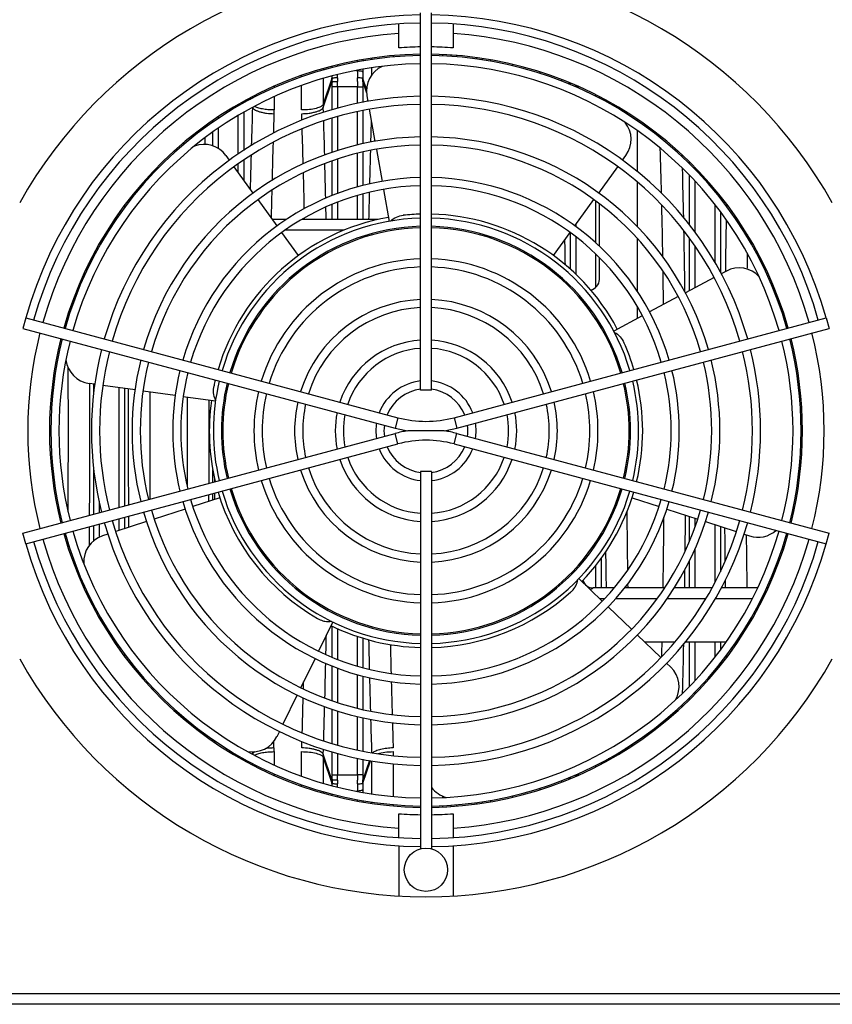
# Model space of a CAD drawing. Extents: x -3114 to 1181, y 8 to 2299.
# Tile 8 of 64: x -1859 to -1709, y 332 to 514. Entities that reach past the tile are written whole.
import ezdxf

# ---------------------------------------------------------------- set-up
doc = ezdxf.new("R2010")
doc.units = 0
doc.header["$LTSCALE"] = 65.395
doc.layers.get('0').update_dxf_attribs({"linetype": 'CONTINUOUS'})
doc.layers.add('3_ALL_AXES', color=7, linetype='CONTINUOUS')

msp = doc.modelspace()

# ---------------------------------------------------------------- linework, layer by layer
at = {"color": 7, "linetype": 'CONTINUOUS'}
for p, q in [((-1788.56, 508.31), (-1788.56, 512.69)), ((-1778.56, 512.69), (-1778.56, 508.31)), ((-1794.46, 499.48), (-1794.28, 498.43)), ((-1751.56, 499.03), (-1751.56, 499.32)), ((-1794.02, 496.96), (-1792.98, 491.05)), ((-1744.56, 495.16), (-1744.56, 494.83)), ((-1744.56, 493), (-1744.56, 485.49)), ((-1792.72, 489.57), (-1791.67, 483.65)), ((-1819.84, 487.57), (-1820.47, 488.44)), ((-1747.27, 487.57), (-1746.64, 488.44)), ((-1815.43, 481.5), (-1818.96, 486.36)), ((-1751.68, 481.5), (-1748.15, 486.36)), ((-1744.56, 483.52), (-1744.56, 475.31)), ((-1791.41, 482.17), (-1790.37, 476.26)), ((-1751.56, 481.41), (-1751.56, 481.67)), ((-1811.04, 475.45), (-1814.55, 480.29)), ((-1756.08, 475.45), (-1752.57, 480.29)), ((-1751.56, 471.71), (-1751.56, 479.55)), ((-1840.75, 476.63), (-1841.07, 476.63)), ((-1809.3, 476.63), (-1811.89, 476.63)), ((-1792.4, 476.63), (-1806.48, 476.63)), ((-1807.07, 469.99), (-1810.14, 474.22)), ((-1760.05, 469.99), (-1756.97, 474.22)), ((-1744.56, 473.12), (-1744.56, 463.37)), ((-1844.95, 469.63), (-1845.23, 469.63)), ((-1751.56, 465.58), (-1751.56, 469.62)), ((-1728.11, 467.11), (-1729.05, 466.61)), ((-1730.38, 465.91), (-1735.66, 463.09)), ((-1736.99, 462.39), (-1742.29, 459.57)), ((-1744.56, 460.56), (-1744.56, 458.37)), ((-1857.43, 458.46), (-1857.95, 456.53)), ((-1857.43, 458.46), (-1788.73, 440.05)), ((-1778.38, 440.05), (-1709.68, 458.46)), ((-1743.63, 458.86), (-1748.91, 456.05)), ((-1709.68, 458.46), (-1709.16, 456.53)), ((-1857.95, 456.53), (-1789.25, 438.12)), ((-1777.86, 438.12), (-1709.16, 456.53)), ((-1844.68, 446.22), (-1845.75, 446.37)), ((-1837.26, 445.18), (-1843.2, 446.01)), ((-1829.84, 444.13), (-1835.77, 444.97)), ((-1822.42, 443.09), (-1828.36, 443.93)), ((-1857.95, 418.73), (-1789.25, 437.14)), ((-1780.19, 437.63), (-1786.92, 437.63)), ((-1777.86, 437.14), (-1709.16, 418.73)), ((-1857.43, 416.8), (-1788.73, 435.21)), ((-1778.38, 435.21), (-1709.68, 416.8)), ((-1822.56, 428.22), (-1822.56, 428.75)), ((-1821.6, 425.27), (-1826.58, 423.65)), ((-1822.56, 424.96), (-1822.56, 426.14)), ((-1745.51, 425.27), (-1740.54, 423.65)), ((-1828.02, 423.18), (-1833.71, 421.33)), ((-1739.1, 423.18), (-1733.4, 421.33)), ((-1835.14, 420.87), (-1840.84, 419.02)), ((-1731.98, 420.87), (-1726.28, 419.02)), ((-1857.43, 416.8), (-1857.95, 418.73)), ((-1842.26, 418.56), (-1843.28, 418.22)), ((-1724.85, 418.56), (-1723.83, 418.22)), ((-1709.68, 416.8), (-1709.16, 418.73)), ((-1755.34, 410.38), (-1751.02, 406.21)), ((-1748.85, 408.63), (-1752.7, 408.63)), ((-1739.52, 408.63), (-1746.92, 408.63)), ((-1730.75, 408.63), (-1737.74, 408.63)), ((-1722.34, 408.63), (-1729.06, 408.63)), ((-1720.42, 408.63), (-1720.69, 408.63)), ((-1749.94, 405.17), (-1745.63, 401)), ((-1800.75, 402.37), (-1803.39, 396.96)), ((-1744.55, 399.96), (-1740.23, 395.79)), ((-1737.66, 398.63), (-1743.17, 398.63)), ((-1728.18, 398.63), (-1735.7, 398.63)), ((-1726.04, 398.63), (-1726.36, 398.63)), ((-1804.04, 395.63), (-1806.67, 390.24)), ((-1739.15, 394.75), (-1738.38, 394)), ((-1807.33, 388.89), (-1809.97, 383.48)), ((-1810.62, 382.14), (-1811.09, 381.18)), ((-1822.56, 380.1), (-1822.56, 380.43)), ((-1815.56, 378.38), (-1815.56, 377.92)), ((-1815.56, 376.23), (-1815.56, 375.94)), ((-1788.56, 362.57), (-1788.56, 366.95)), ((-1778.56, 366.95), (-1778.56, 362.57)), ((-1788.56, 361.06), (-1788.56, 351.78)), ((-1778.56, 361.06), (-1778.56, 351.78))]:
    msp.add_line(p, q, dxfattribs=at)
at = {"color": 9, "linetype": 'CONTINUOUS'}
for p, q in [((-1780.53, 507.06), (-1780.53, 506.8)), ((-1778.9, 506.7), (-1778.9, 506.97)), ((-1799.9, 505.17), (-1799.9, 504.9)), ((-1796.21, 505.69), (-1796.21, 505.96)), ((-1795.22, 506.14), (-1795.22, 505.87)), ((-1793.58, 506.13), (-1793.58, 506.4)), ((-1777.9, 506.89), (-1777.9, 506.63)), ((-1774.21, 506.22), (-1774.21, 506.49)), ((-1773.22, 506.35), (-1773.22, 506.09)), ((-1771.58, 505.82), (-1771.58, 506.09)), ((-1802.53, 504.49), (-1802.53, 504.21)), ((-1800.9, 504.66), (-1800.9, 504.93)), ((-1796.48, 504.11), (-1796.21, 504.11)), ((-1796.21, 504.11), (-1796.21, 504.16)), ((-1795.22, 504.35), (-1795.22, 503.84)), ((-1793.58, 503.28), (-1793.58, 504.61)), ((-1802.53, 502.65), (-1802.53, 497.9)), ((-1800.91, 502.64), (-1802.53, 497.9)), ((-1802.52, 497.31), (-1800.91, 502.02)), ((-1794.53, 500.65), (-1795.21, 502.64)), ((-1795.21, 502.02), (-1794.52, 500.02)), ((-1758.53, 502.46), (-1758.53, 502.19)), ((-1757.15, 501.92), (-1757.24, 501.66)), ((-1757.06, 501.58), (-1756.97, 501.84)), ((-1811.6, 501.22), (-1811.6, 500.94)), ((-1800.9, 496.89), (-1800.9, 501.11)), ((-1796.21, 501.11), (-1800.9, 501.11)), ((-1799.91, 501.11), (-1799.91, 497.16)), ((-1796.21, 498.05), (-1796.21, 501.11)), ((-1795.21, 501.11), (-1795.21, 498.25)), ((-1755.28, 501.11), (-1755.91, 501.11)), ((-1817.21, 498.43), (-1817.21, 498.13)), ((-1816.17, 498.99), (-1816.08, 498.74)), ((-1815.91, 498.84), (-1815.99, 499.09)), ((-1815.58, 499.01), (-1815.58, 499.3)), ((-1811.6, 499.29), (-1811.6, 496.84)), ((-1752.21, 499.37), (-1752.21, 499.65)), ((-1818.21, 497.59), (-1818.21, 497.87)), ((-1817.21, 496.4), (-1817.21, 489.38)), ((-1815.6, 497.32), (-1815.59, 497.31)), ((-1802.49, 496.38), (-1802.52, 497.31)), ((-1796.21, 490.37), (-1796.21, 496.52)), ((-1795.21, 496.72), (-1795.21, 490.59)), ((-1822.9, 494.59), (-1822.9, 494.91)), ((-1821.91, 495.58), (-1821.91, 495.27)), ((-1818.21, 488.71), (-1818.21, 495.84)), ((-1800.9, 489.01), (-1800.9, 495.31)), ((-1799.91, 495.61), (-1799.91, 489.35)), ((-1824.4, 493.54), (-1824.41, 493.85)), ((-1824.4, 493.55), (-1824.41, 493.85)), ((-1822.9, 490.23), (-1822.9, 492.75)), ((-1821.91, 493.47), (-1821.91, 489.76)), ((-1828.33, 490.77), (-1828.32, 490.44)), ((-1828.33, 490.77), (-1828.32, 490.43)), ((-1796.21, 482.61), (-1796.21, 488.84)), ((-1795.21, 489.05), (-1795.21, 482.9)), ((-1817.21, 487.58), (-1817.21, 483.95)), ((-1800.9, 481.04), (-1800.9, 487.42)), ((-1799.91, 487.76), (-1799.91, 481.41)), ((-1736.25, 488.17), (-1736.26, 488.55)), ((-1736.25, 488.18), (-1736.26, 488.55)), ((-1734.9, 486.89), (-1734.9, 487.23)), ((-1833.94, 485.11), (-1833.93, 485.5)), ((-1833.94, 485.11), (-1833.93, 485.49)), ((-1818.21, 485.32), (-1818.21, 486.91)), ((-1733.91, 486.26), (-1733.91, 485.88)), ((-1734.9, 475.63), (-1734.9, 484.75)), ((-1733.91, 483.7), (-1733.91, 474.31)), ((-1730.21, 481.76), (-1730.21, 482.15)), ((-1838.04, 480.75), (-1838.05, 480.33)), ((-1838.05, 480.75), (-1838.05, 480.33)), ((-1799.91, 479.8), (-1799.91, 476.63)), ((-1796.21, 476.63), (-1796.21, 481.05)), ((-1795.21, 481.35), (-1795.21, 476.63)), ((-1752.21, 472.28), (-1752.21, 480.02)), ((-1729.21, 480.93), (-1729.21, 480.52)), ((-1839.21, 479.24), (-1839.21, 478.81)), ((-1800.9, 476.63), (-1800.9, 479.42)), ((-1730.21, 468.68), (-1730.21, 479.36)), ((-1729.21, 478.06), (-1729.21, 466.92)), ((-1728.07, 479.47), (-1728.08, 479.05)), ((-1728.07, 479.46), (-1728.08, 479.05)), ((-1840.21, 477.42), (-1840.21, 477.86)), ((-1842.07, 474.63), (-1842.37, 474.63)), ((-1798.73, 474.63), (-1809.57, 474.63)), ((-1755.91, 475.69), (-1755.91, 475.32)), ((-1756.9, 467.44), (-1756.9, 474.17)), ((-1755.91, 473.44), (-1755.91, 466.52)), ((-1734.9, 463.5), (-1734.9, 473.13)), ((-1733.91, 471.73), (-1733.91, 464.03)), ((-1752.21, 464.1), (-1752.21, 470.23)), ((-1845.82, 467.89), (-1845.83, 468.47)), ((-1728.3, 467.12), (-1728.31, 467.01)), ((-1728.3, 467.12), (-1728.3, 467.01)), ((-1717.7, 459.8), (-1717.69, 459)), ((-1849.69, 458.98), (-1849.68, 458.15)), ((-1844.9, 444.67), (-1844.9, 446.25)), ((-1840.21, 423.49), (-1840.21, 445.59)), ((-1839.21, 445.45), (-1839.21, 423.75)), ((-1788.73, 440.05), (-1789.25, 438.12)), ((-1778.38, 440.05), (-1777.86, 438.12)), ((-1788.73, 435.21), (-1789.25, 437.14)), ((-1778.38, 435.21), (-1777.86, 437.14)), ((-1844.9, 422.23), (-1844.9, 430.59)), ((-1822.9, 428.12), (-1822.9, 430.46)), ((-1823.63, 424.61), (-1823.62, 425.86)), ((-1822.9, 424.85), (-1822.9, 426.05)), ((-1843.91, 424.63), (-1843.91, 422.49)), ((-1839.21, 421.68), (-1839.21, 419.55)), ((-1734.9, 417.32), (-1734.9, 421.82)), ((-1844.9, 417.34), (-1844.9, 420.16)), ((-1843.91, 420.42), (-1843.91, 417.97)), ((-1840.21, 419.22), (-1840.21, 421.42)), ((-1733.91, 421.5), (-1733.91, 419.88)), ((-1730.21, 409.68), (-1730.21, 420.3)), ((-1729.21, 419.97), (-1729.21, 411.62)), ((-1849.68, 417.11), (-1849.69, 416.28)), ((-1717.69, 416.26), (-1717.7, 415.46)), ((-1733.91, 415.8), (-1733.91, 408.63)), ((-1752.21, 408.63), (-1752.21, 412.8)), ((-1751.21, 414.11), (-1751.21, 408.63)), ((-1734.9, 408.63), (-1734.9, 413.69)), ((-1845.83, 406.79), (-1845.82, 407.37)), ((-1844.9, 404.99), (-1844.9, 405.53)), ((-1750.63, 406.63), (-1751.46, 406.63)), ((-1740.91, 406.63), (-1748.59, 406.63)), ((-1731.92, 406.63), (-1739.04, 406.63)), ((-1723.33, 406.63), (-1730.18, 406.63)), ((-1721.37, 406.63), (-1721.65, 406.63)), ((-1843.91, 403.7), (-1843.91, 403.19)), ((-1800.9, 395.84), (-1800.9, 401.6)), ((-1799.91, 401.13), (-1799.91, 395.46)), ((-1796.21, 394.21), (-1796.21, 399.7)), ((-1795.21, 399.38), (-1795.21, 393.91)), ((-1734.9, 390.51), (-1734.9, 398.63)), ((-1733.91, 398.63), (-1733.91, 391.56)), ((-1730.21, 395.9), (-1730.21, 398.63)), ((-1729.21, 398.63), (-1729.21, 397.2)), ((-1840.21, 397.4), (-1840.21, 397.84)), ((-1839.21, 396.45), (-1839.21, 396.02)), ((-1728.08, 396.21), (-1728.07, 395.8)), ((-1728.08, 396.21), (-1728.07, 395.79)), ((-1838.05, 394.93), (-1838.05, 394.51)), ((-1838.05, 394.93), (-1838.04, 394.51)), ((-1729.21, 394.74), (-1729.21, 394.33)), ((-1800.9, 387.84), (-1800.9, 394.22)), ((-1799.91, 393.85), (-1799.91, 387.49)), ((-1796.21, 386.42), (-1796.21, 392.65)), ((-1730.21, 393.11), (-1730.21, 393.5)), ((-1795.21, 392.36), (-1795.21, 386.2)), ((-1833.93, 389.76), (-1833.94, 390.15)), ((-1833.93, 389.77), (-1833.94, 390.15)), ((-1733.91, 389.38), (-1733.91, 389)), ((-1736.26, 386.71), (-1736.25, 387.08)), ((-1736.26, 386.71), (-1736.25, 387.08)), ((-1734.9, 388.03), (-1734.9, 388.37)), ((-1800.9, 379.95), (-1800.9, 386.25)), ((-1799.91, 385.91), (-1799.91, 379.65)), ((-1828.32, 384.82), (-1828.33, 384.49)), ((-1828.32, 384.82), (-1828.33, 384.49)), ((-1796.21, 378.74), (-1796.21, 384.88)), ((-1795.21, 384.67), (-1795.21, 378.54)), ((-1824.41, 381.41), (-1824.4, 381.72)), ((-1824.41, 381.41), (-1824.4, 381.71)), ((-1822.9, 380.35), (-1822.9, 380.67)), ((-1811.62, 379.12), (-1811.65, 380.29)), ((-1811.6, 378.42), (-1811.6, 375.97)), ((-1802.52, 377.95), (-1802.49, 378.88)), ((-1800.9, 374.15), (-1800.9, 378.37)), ((-1799.91, 378.1), (-1799.91, 374.15)), ((-1802.53, 377.36), (-1802.53, 372.61)), ((-1802.53, 377.36), (-1800.91, 372.62)), ((-1800.91, 373.24), (-1802.52, 377.95)), ((-1796.21, 374.15), (-1796.21, 377.21)), ((-1795.21, 377.01), (-1795.21, 374.15)), ((-1794, 376.77), (-1795.21, 373.24)), ((-1795.21, 372.62), (-1793.8, 376.74)), ((-1793.58, 370.65), (-1793.58, 376.71)), ((-1751.21, 376.42), (-1751.21, 376.12)), ((-1749.87, 377.15), (-1750, 376.77)), ((-1749.73, 376.92), (-1749.61, 377.29)), ((-1749.58, 377.01), (-1749.58, 377.3)), ((-1752.21, 375.61), (-1752.21, 375.88)), ((-1811.6, 374.32), (-1811.6, 374.04)), ((-1800.9, 374.15), (-1796.21, 374.15)), ((-1758.53, 373.07), (-1758.53, 372.8)), ((-1757.24, 373.6), (-1757.15, 373.34)), ((-1756.97, 373.42), (-1757.06, 373.68)), ((-1755.91, 374.15), (-1755.28, 374.15)), ((-1802.53, 371.05), (-1802.53, 370.77)), ((-1796.48, 371.15), (-1796.21, 371.15)), ((-1796.21, 371.1), (-1796.21, 371.15)), ((-1795.22, 371.42), (-1795.22, 370.91)), ((-1800.9, 370.33), (-1800.9, 370.6)), ((-1799.9, 370.36), (-1799.9, 370.08)), ((-1796.21, 369.3), (-1796.21, 369.57)), ((-1795.22, 369.39), (-1795.22, 369.12)), ((-1793.58, 368.86), (-1793.58, 369.13)), ((-1780.53, 370.24), (-1780.53, 369.96)), ((-1774.21, 368.77), (-1774.21, 369.04)), ((-1773.22, 369.17), (-1773.22, 368.9)), ((-1771.58, 369.17), (-1771.58, 369.44)), ((-1780.53, 368.46), (-1780.53, 368.2)), ((-1778.9, 368.29), (-1778.9, 368.56)), ((-1777.9, 368.63), (-1777.9, 368.37)), ((-1667.56, 333.72), (-1899.56, 333.72)), ((-1667.56, 331.79), (-1899.56, 331.79))]:
    msp.add_line(p, q, dxfattribs=at)
at = {"color": 2, "linetype": 'CONTINUOUS'}
for p, q in [((-1789.6, 506.86), (-1789.6, 506.59)), ((-1767.6, 505.27), (-1767.6, 504.99)), ((-1762.51, 503.59), (-1762.51, 503.86)), ((-1806.51, 502.94), (-1806.51, 503.23)), ((-1806.51, 496.84), (-1806.51, 501.35)), ((-1796.21, 501.11), (-1795.21, 501.11)), ((-1740.36, 491.74), (-1740.37, 492.09)), ((-1740.36, 491.74), (-1740.37, 492.08)), ((-1805.97, 476.63), (-1805.98, 476.93)), ((-1805.97, 476.63), (-1805.98, 476.93)), ((-1724.2, 473.77), (-1724.21, 473.27)), ((-1724.2, 473.77), (-1724.21, 473.27)), ((-1746.34, 409.38), (-1746.32, 408.63)), ((-1740.37, 383.17), (-1740.36, 383.52)), ((-1740.37, 383.18), (-1740.36, 383.52)), ((-1806.51, 373.91), (-1806.51, 378.42)), ((-1789.6, 378.42), (-1789.6, 377.7)), ((-1745.63, 379.69), (-1745.63, 379.4)), ((-1745.63, 379.69), (-1745.63, 379.41)), ((-1789.6, 376.19), (-1789.6, 370.17)), ((-1795.21, 374.15), (-1796.21, 374.15)), ((-1806.51, 372.03), (-1806.51, 372.32)), ((-1762.51, 371.4), (-1762.51, 371.66)), ((-1767.6, 370.27), (-1767.6, 369.99)), ((-1789.6, 368.67), (-1789.6, 368.4))]:
    msp.add_line(p, q, dxfattribs=at)
at = {"color": 7, "linetype": 'CONTINUOUS'}
for centre, radius, start, end in [((-1783.56, 437.63), 86, 29.2972, 150.7028), ((-1783.56, 437.63), 76.75, 90.7468, 164.2535), ((-1783.56, 437.63), 76.75, 15.7465, 89.2532), ((-1783.56, 437.63), 75.25, 90.7617, 164.2384), ((-1783.56, 437.63), 75.25, 15.7616, 89.2383), ((-1783.56, 437.63), 69.5, 90.8305, 164.1754), ((-1783.56, 437.63), 70.85, 90.8087, 94.0466), ((-1783.56, 437.63), 70.85, 85.9534, 89.1913), ((-1783.56, 437.63), 69.5, 15.8246, 89.1695), ((-1789.54, 500.35), 5, 114.7524, 190), ((-1750.69, 491.38), 5, 324, 38.9529), ((-1824.52, 485.5), 5, 36, 110.9684), ((-1783.56, 437.63), 40, 100.0001, 163.5669), ((-1783.56, 437.63), 40, 91.433, 96), ((-1783.56, 437.63), 40, 28.0001, 88.5669), ((-1725.76, 462.7), 5, 42.2514, 118), ((-1753.56, 465.58), 2, 281.2924, 360), ((-1783.56, 437.63), 69.5, 165.8247, 194.1753), ((-1783.56, 437.63), 69.5, 345.8247, 14.1753), ((-1783.56, 437.63), 40, 16.433, 24), ((-1845.05, 451.32), 5, 187.0458, 262), ((-1783.56, 437.63), 40, 166.4331, 168), ((-1783.56, 437.63), 40, 346.4326, 13.5669), ((-1783.56, 437.63), 40, 172.0001, 193.5673), ((-1783.56, 459.37), 20, 255, 285), ((-1783.56, 459.37), 22, 255, 261.1962), ((-1783.56, 459.37), 22, 278.8038, 285), ((-1783.56, 415.89), 22, 98.8038, 105), ((-1783.56, 415.89), 22, 75, 81.1962), ((-1783.56, 415.89), 20, 75, 105), ((-1783.56, 437.63), 40, 196.4329, 240), ((-1783.56, 437.63), 40, 316.0001, 343.5674), ((-1783.56, 437.63), 69.5, 195.8246, 269.1695), ((-1841.74, 413.47), 5, 108, 183.2994), ((-1783.56, 437.63), 69.5, 270.8305, 344.1754), ((-1722.28, 422.98), 5, 252, 312.2282), ((-1783.56, 437.63), 76.75, 195.7465, 269.2532), ((-1783.56, 437.63), 75.25, 195.7616, 269.2383), ((-1783.56, 437.63), 75.25, 270.7617, 344.2384), ((-1783.56, 437.63), 76.75, 270.7468, 344.2535), ((-1752.7, 410.63), 2, 197.0879, 270), ((-1783.56, 437.63), 40, 271.4328, 312), ((-1783.56, 437.63), 40, 244.0001, 268.5673), ((-1783.56, 437.63), 86, 209.2972, 330.7028), ((-1741.85, 390.41), 5, 330.7298, 46), ((-1815.58, 383.38), 5, 259.0283, 334), ((-1778.56, 374.83), 5, 216.7961, 255.751), ((-1783.56, 437.63), 70.85, 265.9534, 269.1913), ((-1783.56, 437.63), 70.85, 270.8087, 274.0466)]:
    msp.add_arc(centre, radius, start, end, dxfattribs=at)
at = {"color": 9, "linetype": 'CONTINUOUS'}
for centre, radius, start, end in [((-1783.56, 437.63), 73.5, 93.9007, 164.2201), ((-1783.56, 437.63), 73.5, 15.7799, 86.0993), ((-1913.81, 504.15), 113.9, 359.3068, 359.598), ((-1686.23, 504.12), 109.98, 180.0032, 180.7005), ((-1704.55, 503.86), 90.67, 180.01, 180.7714), ((-1893.38, 503.88), 92.48, 359.2305, 359.5203), ((-1886.1, 501.11), 85.2, 359.9992, 0.6089), ((-1905.08, 501.11), 105.17, 359.9993, 0.548), ((-80.23, 441.81), 1736.25, 178.16832, 178.40056), ((-154.19, 442.09), 1658.31, 178.13222, 178.25605), ((-3558.29, 441.22), 1756.67, 1.54368, 1.74877), ((-50.78, 441.6), 1743.71, 178.24615, 178.37983), ((-100.14, 440.5), 1712.39, 178.31547, 178.54995), ((-11.54, 440.5), 1782.96, 178.42991, 178.62845), ((-27.71, 440.35), 1788.79, 178.45808, 178.65637), ((-3608.5, 439.91), 1806.89, 1.28857, 1.49252), ((-3557.87, 439.54), 1822.26, 1.17699, 1.46256), ((-52.88, 439.33), 1759.66, 178.60999, 178.77463), ((35.3, 439.38), 1829.82, 178.67696, 178.83351), ((137.81, 438.64), 1866.33, 178.83569, 179.12568), ((-1783.56, 437.63), 37.5, 91.5277, 163.4709), ((-1783.56, 437.63), 37.5, 16.5296, 88.4724), ((-3622.28, 438.29), 1886.69, 0.75831, 1.10027), ((-3635.13, 438.45), 1877.53, 0.9092, 1.05236), ((-1783.56, 437.63), 73.5, 165.7805, 194.2195), ((-1783.56, 437.63), 73.5, 345.7805, 14.2195), ((-3720.94, 437.63), 1871.37, 359.54196, 0.35612), ((-3792.53, 437.63), 1946.94, 359.54084, 0.25666), ((110.84, 437.63), 1949.37, 179.77304, 180.40219), ((-1783.56, 437.63), 37.5, 166.5287, 193.4725), ((-1783.56, 437.63), 37.5, 346.5278, 13.4702), ((37.32, 437.63), 1871.87, 179.78069, 180.3862), ((-3699.9, 437.63), 1872.34, 359.68471, 0.18933), ((-3773.03, 437.63), 1949.45, 359.71498, 0.16539), ((-1783.56, 437.63), 37.5, 196.5275, 268.4719), ((-1783.56, 437.63), 37.5, 271.5281, 343.4723), ((-3660.03, 437.46), 1924.44, 359.34464, 359.54173), ((192.93, 437.42), 1921.45, 180.52791, 180.71365), ((-1783.56, 437.63), 73.5, 195.7799, 266.0993), ((-1783.56, 437.63), 73.5, 273.9007, 344.2201), ((156.55, 437.26), 1907.08, 180.66011, 180.8601), ((41.62, 436.02), 1836.14, 181.15309, 181.32277), ((-3548.41, 435.5), 1812.81, 358.5367, 358.82375), ((-3601.4, 435.18), 1799.79, 358.50708, 358.71183), ((-4.55, 434.94), 1789.95, 181.37194, 181.5697), ((-3551.91, 433.86), 1750.28, 358.25085, 358.45669), ((-52.11, 433.63), 1742.37, 181.62023, 181.82216), ((-1886.1, 374.14), 85.2, 359.3911, 0.0008), ((-1893.38, 371.38), 92.48, 0.4797, 0.7695), ((-1905.08, 374.14), 105.18, 359.452, 0.0008), ((-1706.03, 371.41), 89.19, 179.2223, 179.9963), ((-1913.83, 371.11), 113.93, 0.4019, 0.6931), ((-1684.44, 371.13), 111.77, 179.3052, 179.9912)]:
    msp.add_arc(centre, radius, start, end, dxfattribs=at)
at = {"color": 2, "linetype": 'CONTINUOUS'}
for centre, radius, start, end in [((-1775.65, 502.32), 25.26, 179.275, 180.6745), ((-1769.79, 502.41), 30.13, 179.3144, 180.5562), ((-1691, 501.11), 105.21, 179.4521, 180.0007), ((-1826.33, 502.41), 30.13, 359.4442, 0.6851), ((-1820.46, 502.32), 25.25, 359.3254, 0.7251), ((-1710, 501.11), 85.22, 179.3912, 180.0007), ((-1842.03, 501.12), 85.12, 0.2715, 0.4698), ((-1861.63, 501.11), 105.73, 0, 0.1483), ((-1784.1, 497.9), 18.42, 180.0024, 181.8337), ((-1833.34, 496.85), 21.74, 358.1318, 359.9825), ((-3497.92, 441.06), 1692.31, 1.55233, 1.77143), ((-3464.01, 440.18), 1724.42, 1.37221, 1.64751), ((-3551.96, 439.64), 1746.38, 1.27943, 1.49705), ((-3525.57, 438.77), 1786, 0.99296, 1.29925), ((-3567.39, 438.07), 1827.82, 0.71695, 0.90861), ((103.16, 437.46), 1849.7, 180.45931, 180.79245), ((-3575.65, 437.31), 1836.08, 359.10502, 359.51251), ((112.87, 437.32), 1837.42, 180.58919, 180.89466), ((-32.16, 435.9), 1758.38, 181.22894, 181.40275), ((-76.1, 434.81), 1714.42, 181.4532, 181.65651), ((-3489.94, 433.97), 1684.34, 358.22806, 358.4482), ((-127.4, 433.32), 1663.1, 181.70828, 181.86793), ((-1833.34, 378.41), 21.74, 0.0175, 1.8682), ((-1745.25, 365.97), 13.15, 93.7401, 96.2141), ((-1784.1, 377.36), 18.42, 178.1663, 179.9976), ((-1775.65, 372.94), 25.25, 179.3254, 180.7251), ((-1769.78, 372.85), 30.13, 179.4442, 180.6851), ((-1691.07, 374.14), 105.14, 179.9992, 180.5481), ((-1826.33, 372.85), 30.13, 359.3144, 0.5562), ((-1710, 374.14), 85.21, 179.9993, 180.6088), ((-1820.47, 372.94), 25.26, 359.275, 0.6745), ((-1842.03, 374.14), 85.13, 359.5303, 359.7285), ((-1861.63, 374.15), 105.72, 359.8517, 360)]:
    msp.add_arc(centre, radius, start, end, dxfattribs=at)
at = {"color": 9, "linetype": 'CONTINUOUS'}
for points, knots in [([(-1796.21, 504.11), (-1796.1, 504.11), (-1795.87, 504.1), (-1795.57, 504.05), (-1795.34, 503.97), (-1795.23, 503.89), (-1795.22, 503.84)], [0, 0, 0, 0, 0.327686, 0.63726, 0.867808, 1, 1, 1, 1]), ([(-1753.22, 408.34), (-1753.16, 408.37), (-1753.06, 408.43), (-1752.94, 408.5), (-1752.86, 408.54), (-1752.8, 408.57), (-1752.74, 408.6), (-1752.73, 408.62), (-1752.7, 408.63), (-1752.7, 408.63)], [0, 0, 0, 0, 0.383538, 0.552671, 0.70184, 0.82616, 0.920523, 0.97972, 1, 1, 1, 1]), ([(-1795.22, 371.42), (-1795.23, 371.37), (-1795.34, 371.29), (-1795.57, 371.21), (-1795.87, 371.16), (-1796.1, 371.15), (-1796.21, 371.15)], [0, 0, 0, 0, 0.132192, 0.36274, 0.672314, 1, 1, 1, 1])]:
    msp.add_open_spline(points, degree=3, knots=knots, dxfattribs=at)
at = {"color": 2, "linetype": 'CONTINUOUS'}
for points, knots in [([(-1799.91, 502.77), (-1800.03, 502.77), (-1800.25, 502.77), (-1800.55, 502.75), (-1800.76, 502.71), (-1800.87, 502.67), (-1800.9, 502.65), (-1800.91, 502.64)], [0, 0, 0, 0, 0.341775, 0.661095, 0.88946, 0.958337, 1, 1, 1, 1]), ([(-1800.91, 502.02), (-1800.9, 502.03), (-1800.86, 502.04), (-1800.79, 502.06), (-1800.7, 502.07), (-1800.52, 502.1), (-1800.25, 502.11), (-1800.03, 502.12), (-1799.91, 502.12)], [0, 0, 0, 0, 0.039939, 0.109685, 0.208254, 0.332779, 0.642986, 1, 1, 1, 1]), ([(-1795.21, 502.64), (-1795.22, 502.65), (-1795.25, 502.67), (-1795.35, 502.71), (-1795.56, 502.75), (-1795.86, 502.77), (-1796.09, 502.77), (-1796.2, 502.77)], [0, 0, 0, 0, 0.041663, 0.11054, 0.338905, 0.658225, 1, 1, 1, 1]), ([(-1802.53, 497.9), (-1802.56, 497.82), (-1802.68, 497.66), (-1802.96, 497.46), (-1803.35, 497.28), (-1804.06, 497.06), (-1805.13, 496.89), (-1806.03, 496.84), (-1806.51, 496.84)], [0, 0, 0, 0, 0.059875, 0.139033, 0.240419, 0.363245, 0.661144, 1, 1, 1, 1]), ([(-1815.59, 497.31), (-1815.57, 497.24), (-1815.45, 497.08), (-1815.18, 496.88), (-1814.78, 496.68), (-1814.27, 496.51), (-1813.67, 496.36), (-1812.77, 496.21), (-1812.08, 496.16), (-1811.62, 496.15)], [0, 0, 0, 0, 0.055952, 0.133186, 0.236443, 0.36434, 0.512678, 0.673678, 1, 1, 1, 1]), ([(-1811.6, 496.84), (-1811.98, 496.84), (-1812.7, 496.87), (-1813.71, 497), (-1814.55, 497.2), (-1815.04, 497.4), (-1815.23, 497.52)], [0, 0, 0, 0, 0.300903, 0.579998, 0.817805, 1, 1, 1, 1]), ([(-1806.5, 496.15), (-1806.03, 496.16), (-1805.34, 496.21), (-1804.45, 496.36), (-1803.84, 496.51), (-1803.33, 496.68), (-1802.93, 496.88), (-1802.66, 497.08), (-1802.55, 497.24), (-1802.52, 497.31)], [0, 0, 0, 0, 0.326322, 0.487322, 0.63566, 0.763557, 0.866814, 0.944048, 1, 1, 1, 1]), ([(-1815.13, 378.4), (-1815.22, 378.35), (-1815.38, 378.24), (-1815.52, 378.1), (-1815.56, 378.03)], [0, 0, 0, 0, 0.572929, 1, 1, 1, 1]), ([(-1815.23, 377.74), (-1815.04, 377.86), (-1814.55, 378.06), (-1813.71, 378.26), (-1812.7, 378.39), (-1811.98, 378.42), (-1811.6, 378.42)], [0, 0, 0, 0, 0.182195, 0.420002, 0.699097, 1, 1, 1, 1]), ([(-1811.62, 379.11), (-1811.75, 379.11), (-1812.29, 379.08), (-1812.83, 379.03), (-1813.23, 378.97)], [0, 0, 0, 0, 0.244896, 1, 1, 1, 1]), ([(-1806.51, 378.42), (-1806.03, 378.42), (-1805.13, 378.37), (-1804.06, 378.2), (-1803.35, 377.98), (-1802.96, 377.8), (-1802.68, 377.6), (-1802.56, 377.44), (-1802.53, 377.36)], [0, 0, 0, 0, 0.338856, 0.636755, 0.759581, 0.860967, 0.940125, 1, 1, 1, 1]), ([(-1802.52, 377.95), (-1802.55, 378.02), (-1802.66, 378.18), (-1802.93, 378.38), (-1803.33, 378.58), (-1803.84, 378.75), (-1804.45, 378.9), (-1805.34, 379.04), (-1806.03, 379.1), (-1806.5, 379.11)], [0, 0, 0, 0, 0.055952, 0.133186, 0.236443, 0.36434, 0.512678, 0.673678, 1, 1, 1, 1]), ([(-1789.62, 379.11), (-1790.01, 379.1), (-1790.78, 379.05), (-1791.87, 378.87), (-1792.67, 378.63), (-1793.16, 378.39), (-1793.34, 378.26), (-1793.42, 378.2)], [0, 0, 0, 0, 0.296848, 0.588353, 0.831744, 0.926001, 1, 1, 1, 1]), ([(-1792.47, 378.06), (-1792.04, 378.19), (-1791.09, 378.37), (-1790.12, 378.42), (-1789.6, 378.42)], [0, 0, 0, 0, 0.461876, 1, 1, 1, 1]), ([(-1748.11, 378.16), (-1748.06, 378.17), (-1747.81, 378.23), (-1747.57, 378.27), (-1747.38, 378.3)], [0, 0, 0, 0, 0.238208, 1, 1, 1, 1]), ([(-1799.91, 373.14), (-1800.03, 373.14), (-1800.25, 373.15), (-1800.52, 373.16), (-1800.7, 373.18), (-1800.79, 373.2), (-1800.86, 373.22), (-1800.9, 373.23), (-1800.91, 373.24)], [0, 0, 0, 0, 0.356976, 0.667169, 0.791708, 0.890297, 0.960057, 1, 1, 1, 1]), ([(-1800.91, 372.62), (-1800.9, 372.61), (-1800.87, 372.59), (-1800.76, 372.55), (-1800.55, 372.51), (-1800.25, 372.49), (-1800.03, 372.48), (-1799.91, 372.49)], [0, 0, 0, 0, 0.041663, 0.11054, 0.338905, 0.658225, 1, 1, 1, 1]), ([(-1796.2, 372.49), (-1796.09, 372.48), (-1795.86, 372.49), (-1795.56, 372.51), (-1795.35, 372.55), (-1795.25, 372.59), (-1795.22, 372.61), (-1795.21, 372.62)], [0, 0, 0, 0, 0.341775, 0.661095, 0.88946, 0.958337, 1, 1, 1, 1])]:
    msp.add_open_spline(points, degree=3, knots=knots, dxfattribs=at)
for points in [[(-1806.46, 494.96), (-1806.47, 495.36), (-1806.49, 495.75), (-1806.5, 496.15)], [(-1724.26, 470.36), (-1724.28, 469.4), (-1724.29, 468.44), (-1724.31, 467.48)], [(-1740.03, 396), (-1740.01, 396.87), (-1739.99, 397.75), (-1739.97, 398.63)], [(-1806.18, 390), (-1806.17, 390.44), (-1806.16, 390.87), (-1806.14, 391.31)], [(-1806.5, 379.11), (-1806.49, 379.51), (-1806.47, 379.9), (-1806.46, 380.3)]]:
    msp.add_open_spline(points, degree=3, dxfattribs=at)
at = {"color": 9, "linetype": 'CONTINUOUS'}
for points in [[(-1824.32, 490.5), (-1824.33, 490.9), (-1824.34, 491.31), (-1824.35, 491.72)], [(-1801.98, 476.63), (-1802, 477.39), (-1802.01, 478.15), (-1802.03, 478.91)], [(-1838.46, 421.88), (-1838.46, 421.19), (-1838.45, 420.49), (-1838.45, 419.79)], [(-1845.7, 416.51), (-1845.69, 417.66), (-1845.68, 418.8), (-1845.67, 419.95)], [(-1735.8, 408.63), (-1735.79, 409.75), (-1735.77, 410.88), (-1735.76, 412)], [(-1728.33, 410.05), (-1728.32, 409.57), (-1728.32, 409.1), (-1728.31, 408.63)], [(-1802.03, 396.35), (-1802, 397.53), (-1801.98, 398.72), (-1801.95, 399.9)]]:
    msp.add_open_spline(points, degree=3, dxfattribs=at)
at = {"color": 7, "linetype": 'CONTINUOUS'}
for points, knots in [([(-1790.11, 476.31), (-1789.8, 476.64), (-1789.04, 477.14), (-1788.17, 477.37), (-1787.74, 477.41)], [0, 0, 0, 0, 0.506464, 1, 1, 1, 1]), ([(-1748.77, 455.8), (-1748.37, 455.61), (-1747.66, 455.04), (-1747.19, 454.29), (-1747.02, 453.9)], [0, 0, 0, 0, 0.506293, 1, 1, 1, 1]), ([(-1822.38, 443.37), (-1822.59, 443.76), (-1822.83, 444.63), (-1822.77, 445.52), (-1822.68, 445.95)], [0, 0, 0, 0, 0.506363, 1, 1, 1, 1]), ([(-1756.1, 408.7), (-1756.03, 408.81), (-1755.75, 409.26), (-1755.57, 409.79), (-1755.52, 410.18)], [0, 0, 0, 0, 0.246533, 1, 1, 1, 1]), ([(-1802.59, 402.58), (-1802.46, 402.54), (-1801.94, 402.42), (-1801.4, 402.41), (-1801, 402.49)], [0, 0, 0, 0, 0.246548, 1, 1, 1, 1])]:
    msp.add_open_spline(points, degree=3, knots=knots, dxfattribs=at)
for points in [[(-1756.79, 407.9), (-1756.53, 408.14), (-1756.3, 408.41), (-1756.1, 408.7)], [(-1803.56, 402.99), (-1803.25, 402.81), (-1802.93, 402.67), (-1802.59, 402.58)]]:
    msp.add_open_spline(points, degree=3, dxfattribs=at)
at = {"layer": '3_ALL_AXES', "color": 7, "linetype": 'CONTINUOUS'}
for p, q in [((-1784.56, 445.13), (-1784.56, 514.76)), ((-1782.56, 445.13), (-1782.56, 514.76)), ((-1782.56, 445.13), (-1784.56, 445.13)), ((-1784.56, 430.13), (-1784.56, 360.5)), ((-1782.56, 430.13), (-1784.56, 430.13)), ((-1782.56, 430.13), (-1782.56, 360.5))]:
    msp.add_line(p, q, dxfattribs=at)
msp.add_circle((-1783.56, 356.63), 4, dxfattribs=at)
for radius, start, end in [(69.25, 90.8278, 164.1722), (67.75, 90.8461, 164.154), (69.25, 15.8278, 89.1722), (67.75, 15.846, 89.1539), (61.75, 90.9284, 164.0721), (61.75, 15.9279, 89.0716), (60.25, 90.9515, 164.049), (60.25, 15.951, 89.0485), (54.25, 91.0568, 163.9435), (54.25, 16.0565, 88.9432), (52.75, 91.0868, 163.9134), (52.75, 16.0866, 88.9132), (46.75, 91.2264, 163.7737), (46.75, 16.2263, 88.7736), (45.25, 91.2671, 163.7329), (45.25, 16.2671, 88.7329), (39.25, 91.4609, 163.5392), (39.25, 16.4608, 88.5391), (37.75, 91.5191, 163.4818), (37.75, 16.5182, 88.4809), (31.75, 91.8064, 163.1944), (31.75, 16.8056, 88.1936), (30.25, 91.896, 163.1049), (30.25, 16.8951, 88.104), (24.25, 92.3654, 162.6352), (24.25, 17.3648, 87.6346), (22.75, 92.5214, 162.4793), (22.75, 17.5207, 87.4786), (69.25, 165.8278, 194.1722), (16.75, 93.4255, 161.5736), (16.75, 18.4264, 86.5745), (69.25, 345.8278, 14.1722), (67.75, 165.8461, 194.1539), (61.75, 165.9282, 194.0718), (15.25, 93.7625, 161.2364), (15.25, 18.7636, 86.2375), (61.75, 345.9282, 14.0718), (67.75, 345.8461, 14.1539), (60.25, 165.9513, 194.0487), (54.25, 166.0562, 193.9438), (54.25, 346.0562, 13.9438), (60.25, 345.9513, 14.0487), (52.75, 166.0862, 193.9138), (52.75, 346.0862, 13.9138), (46.75, 166.2262, 193.7738), (45.25, 166.2671, 193.7329), (45.25, 346.2671, 13.7329), (46.75, 346.2262, 13.7738), (39.25, 166.4607, 193.5393), (37.75, 166.5185, 193.4815), (9.25, 96.2078, 158.7854), (7.75, 97.421, 157.5745), (9.25, 21.2146, 83.7922), (7.75, 22.4255, 82.579), (37.75, 346.5185, 13.4815), (39.25, 346.4607, 13.5393), (31.75, 166.8055, 193.1945), (30.25, 166.8952, 193.1048), (30.25, 346.8952, 13.1048), (31.75, 346.8055, 13.1945), (24.25, 167.3656, 192.6344), (22.75, 167.5216, 192.4784), (22.75, 347.5216, 12.4784), (24.25, 347.3656, 12.6344), (16.75, 168.4242, 191.5758), (15.25, 168.7609, 191.2391), (15.25, 348.7609, 11.2391), (16.75, 348.4242, 11.5758), (9.25, 171.2146, 188.7854), (7.75, 172.4193, 187.5807), (7.75, 352.4193, 7.5807), (9.25, 351.2146, 8.7854), (9.25, 201.2146, 263.7922), (7.75, 202.4255, 262.579), (7.75, 277.421, 337.5745), (9.25, 276.2078, 338.7854), (15.25, 198.7636, 266.2375), (15.25, 273.7625, 341.2364), (22.75, 197.5207, 267.4786), (16.75, 198.4264, 266.5745), (16.75, 273.4255, 341.5736), (22.75, 272.5214, 342.4793), (30.25, 196.8951, 268.104), (24.25, 197.3648, 267.6346), (24.25, 272.3654, 342.6352), (30.25, 271.896, 343.1049), (31.75, 196.8056, 268.1936), (31.75, 271.8064, 343.1944), (39.25, 196.4608, 268.5391), (37.75, 196.5182, 268.4809), (37.75, 271.5191, 343.4818), (39.25, 271.4609, 343.5392), (46.75, 196.2263, 268.7736), (45.25, 196.2671, 268.7329), (45.25, 271.2671, 343.7329), (46.75, 271.2264, 343.7737), (54.25, 196.0565, 268.9432), (52.75, 196.0866, 268.9132), (52.75, 271.0868, 343.9134), (54.25, 271.0568, 343.9435), (61.75, 195.9279, 269.0716), (60.25, 195.951, 269.0485), (60.25, 270.9515, 344.049), (61.75, 270.9284, 344.0721), (69.25, 195.8278, 269.1722), (67.75, 195.846, 269.1539), (67.75, 270.8461, 344.154), (69.25, 270.8278, 344.1722)]:
    msp.add_arc((-1783.56, 437.63), radius, start, end, dxfattribs=at)

doc.saveas('drawing.dxf')
